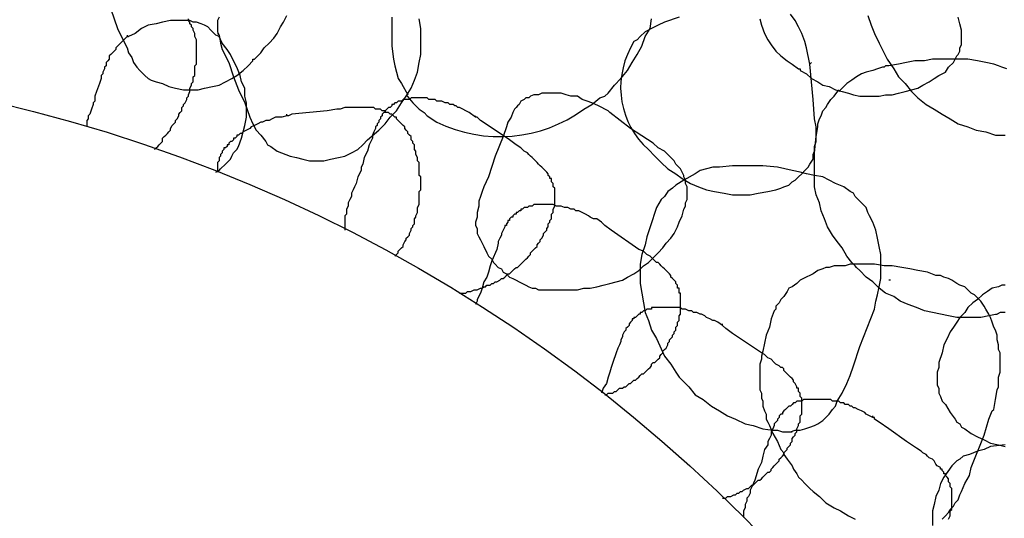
# Model space of a CAD drawing. Header units: millimetres. Extents: x 14 to 424, y 0 to 287.
# Tile 40 of 104: x 123 to 148, y 223 to 236. Entities that reach past the tile are written whole.
import ezdxf

# ---------------------------------------------------------------- set-up
doc = ezdxf.new("R2010")
doc.units = ezdxf.units.MM
doc.layers.add('PDF _0', color=7, linetype='Continuous')

msp = doc.modelspace()

# ---------------------------------------------------------------- linework, layer by layer
at = {"layer": 'PDF _0', "lineweight": 25}
for points in [[(125.501, 236.42), (125.667, 235.922), (125.792, 235.672), (125.916, 235.423), (125.958, 235.298), (126.041, 235.174), (126.082, 235.049), (126.165, 234.925), (126.249, 234.841), (126.373, 234.717), (126.456, 234.634), (126.539, 234.592), (126.664, 234.551), (126.83, 234.509), (126.996, 234.426), (127.163, 234.384), (127.37, 234.343), (127.536, 234.343), (127.744, 234.343), (127.91, 234.384), (128.118, 234.426), (128.284, 234.468), (128.45, 234.551), (128.617, 234.634), (128.741, 234.717), (128.907, 234.841), (129.032, 234.966), (129.157, 235.091), (129.157, 235.132), (129.198, 235.132), (129.24, 235.174), (129.364, 235.298), (129.447, 235.423), (129.572, 235.548), (129.697, 235.672), (129.78, 235.797), (129.863, 235.963), (129.946, 236.088), (130.029, 236.254)], [(128.284, 236.212), (128.243, 236.129), (128.243, 236.005), (128.243, 235.922), (128.243, 235.838), (128.284, 235.755), (128.326, 235.548), (128.367, 235.382), (128.533, 235.049), (128.658, 234.675), (128.783, 234.343), (128.949, 234.011), (129.073, 233.637), (129.157, 233.471), (129.24, 233.304), (129.364, 233.18), (129.489, 233.014), (129.53, 232.93), (129.614, 232.889), (129.78, 232.764), (130.112, 232.64), (130.278, 232.598), (130.444, 232.557), (130.611, 232.515), (130.818, 232.515), (130.984, 232.515), (131.151, 232.557), (131.358, 232.598), (131.525, 232.64), (131.691, 232.723), (131.857, 232.806), (131.981, 232.93), (132.106, 233.055), (132.397, 233.304), (132.563, 233.471), (132.688, 233.637), (132.854, 233.803), (132.979, 234.011), (133.103, 234.177), (133.228, 234.384), (133.311, 234.592), (133.394, 234.8), (133.435, 235.049), (133.477, 235.257), (133.477, 235.506), (133.477, 235.714), (133.477, 235.922), (133.435, 236.171)], [(132.729, 236.212), (132.729, 235.838), (132.729, 235.631), (132.729, 235.465), (132.771, 235.132), (132.812, 234.966), (132.854, 234.8), (132.895, 234.634), (132.979, 234.509), (133.145, 234.218)], [(142.201, 236.171), (142.243, 236.005), (142.326, 235.797), (142.409, 235.631), (142.492, 235.506), (142.616, 235.34), (142.741, 235.215), (142.907, 235.091), (143.032, 235.008), (143.198, 234.883), (143.24, 234.883), (143.24, 234.841), (143.406, 234.758), (143.53, 234.634), (143.697, 234.551), (143.821, 234.468), (143.987, 234.426), (144.154, 234.343), (144.32, 234.301), (144.486, 234.26), (144.61, 234.218), (144.777, 234.177), (144.943, 234.177), (145.109, 234.177), (145.275, 234.177), (145.441, 234.218), (145.608, 234.218), (145.774, 234.26), (145.94, 234.301), (146.106, 234.343), (146.272, 234.384), (146.397, 234.468), (146.563, 234.551), (146.688, 234.634), (146.812, 234.717), (146.978, 234.8), (147.062, 234.925), (147.186, 235.049), (147.228, 235.132), (147.269, 235.215), (147.311, 235.257), (147.352, 235.34), (147.352, 235.423), (147.394, 235.506), (147.394, 235.589), (147.394, 235.714), (147.394, 235.88), (147.352, 236.046), (147.311, 236.212)], [(143.489, 235.008), (143.406, 235.423), (143.364, 235.589), (143.281, 235.797), (143.198, 235.963), (143.115, 236.129), (142.99, 236.295)], [(144.984, 236.254), (145.067, 236.005), (145.151, 235.797), (145.275, 235.548), (145.483, 235.132), (145.649, 234.883), (145.774, 234.675), (145.857, 234.592), (145.94, 234.509), (146.106, 234.301), (146.272, 234.135), (146.48, 233.969), (146.688, 233.844), (146.895, 233.72), (147.103, 233.595), (147.311, 233.471), (147.56, 233.387), (147.768, 233.304), (148.017, 233.263), (148.266, 233.18), (148.391, 233.18), (148.516, 233.18)], [(128.201, 232.224), (128.284, 232.266), (128.326, 232.307), (128.45, 232.432), (128.575, 232.557), (128.617, 232.64), (128.658, 232.723), (128.741, 232.806), (128.783, 232.889), (128.866, 233.097), (128.907, 233.263), (128.949, 233.429), (128.99, 233.637), (128.99, 233.803), (128.99, 234.011), (128.949, 234.177), (128.949, 234.384), (128.866, 234.551), (128.824, 234.717), (128.741, 234.925), (128.658, 235.091), (128.575, 235.257), (128.492, 235.382), (128.367, 235.548), (128.284, 235.714), (128.201, 235.755), (128.118, 235.838), (128.076, 235.88), (127.993, 235.963), (127.91, 236.005), (127.827, 236.046), (127.703, 236.088), (127.619, 236.088), (127.536, 236.129), (127.412, 236.129), (127.329, 236.129), (127.246, 236.129), (127.038, 236.129), (126.83, 236.088), (126.664, 236.046), (126.456, 236.005), (126.29, 235.922), (126.124, 235.797), (125.958, 235.714)], [(126.622, 232.806), (126.664, 232.847), (126.706, 232.889), (126.747, 232.93), (126.789, 232.972), (126.83, 233.014), (126.83, 233.097), (126.872, 233.138), (126.913, 233.18), (126.955, 233.221), (126.996, 233.263), (127.038, 233.304), (127.038, 233.346), (127.079, 233.429), (127.121, 233.471), (127.163, 233.512), (127.163, 233.554), (127.204, 233.595), (127.246, 233.678), (127.246, 233.72), (127.287, 233.761), (127.329, 233.803), (127.329, 233.886), (127.37, 233.928), (127.37, 233.969), (127.412, 234.011), (127.453, 234.094), (127.453, 234.135), (127.495, 234.177), (127.495, 234.218), (127.536, 234.301), (127.536, 234.343), (127.536, 234.384), (127.578, 234.468), (127.578, 234.509), (127.619, 234.551), (127.619, 234.634), (127.619, 234.675), (127.661, 234.717), (127.661, 234.8), (127.661, 234.841), (127.661, 234.883), (127.661, 234.966), (127.703, 235.008), (127.703, 235.091), (127.703, 235.132), (127.703, 235.174), (127.703, 235.257), (127.703, 235.298), (127.703, 235.34), (127.703, 235.423), (127.703, 235.465), (127.703, 235.548), (127.703, 235.589), (127.703, 235.631), (127.661, 235.714), (127.661, 235.755), (127.661, 235.797), (127.619, 235.88), (127.619, 235.922), (127.578, 235.963), (127.578, 236.005), (127.536, 236.046), (127.536, 236.088), (127.495, 236.129), (127.495, 236.171)], [(125.916, 235.755), (125.916, 235.714), (125.958, 235.714), (125.916, 235.714), (125.875, 235.672), (125.833, 235.631), (125.792, 235.589), (125.75, 235.548), (125.709, 235.506), (125.667, 235.465), (125.625, 235.423), (125.625, 235.382), (125.584, 235.34), (125.542, 235.298), (125.501, 235.257), (125.459, 235.215), (125.459, 235.132), (125.418, 235.091), (125.376, 235.049), (125.376, 234.966), (125.335, 234.925), (125.335, 234.883), (125.293, 234.8), (125.293, 234.758), (125.252, 234.717), (125.252, 234.634), (125.21, 234.509), (125.127, 234.301), (125.085, 234.177), (125.085, 234.052), (125.044, 234.011), (125.044, 233.969), (125.002, 233.844), (124.961, 233.72), (124.919, 233.678), (124.919, 233.595), (124.878, 233.554), (124.878, 233.512), (124.878, 233.471), (124.878, 233.429), (124.878, 233.387)], [(128.243, 235.797), (128.284, 235.755)], [(127.703, 235.465), (127.703, 235.506)], [(148.557, 234.883), (148.432, 234.925), (148.349, 234.966), (148.225, 235.008), (148.017, 235.049), (147.809, 235.091), (147.56, 235.132), (147.352, 235.132), (147.103, 235.132), (146.895, 235.132), (146.646, 235.132), (146.438, 235.091), (146.189, 235.091), (145.981, 235.049), (145.774, 235.008), (145.524, 234.966), (145.441, 234.966), (145.4, 234.925), (145.358, 234.925), (145.234, 234.883), (145.109, 234.841), (144.943, 234.8), (144.818, 234.758), (144.694, 234.675), (144.569, 234.592), (144.444, 234.509), (144.237, 234.301)], [(128.866, 234.551), (128.866, 234.551)], [(148.516, 228.61), (148.391, 228.61), (148.308, 228.568), (148.1, 228.527), (147.892, 228.485), (147.685, 228.485), (147.477, 228.485), (147.269, 228.485), (147.062, 228.527), (146.854, 228.568), (146.646, 228.61), (146.438, 228.652), (146.231, 228.735), (146.023, 228.818), (145.815, 228.901), (145.649, 229.025), (145.441, 229.109), (145.275, 229.233), (145.109, 229.399), (144.943, 229.524), (144.777, 229.69), (144.694, 229.773), (144.652, 229.815), (144.569, 229.898), (144.444, 230.064), (144.32, 230.272), (144.195, 230.438), (144.07, 230.604), (143.946, 230.812), (143.863, 231.02), (143.78, 231.227), (143.738, 231.435), (143.655, 231.643), (143.613, 231.85), (143.613, 232.058), (143.613, 232.266), (143.613, 232.515), (143.613, 232.723), (143.655, 233.138), (143.697, 233.387), (143.697, 233.429), (143.697, 233.471), (143.738, 233.595), (143.78, 233.678), (143.821, 233.803), (143.904, 233.886), (143.946, 233.969), (144.029, 234.094), (144.112, 234.177), (144.237, 234.343)], [(146.231, 234.384), (146.231, 234.384)], [(134.889, 233.637), (134.723, 233.761), (134.64, 233.803), (134.557, 233.844), (134.474, 233.886), (134.433, 233.886), (134.391, 233.928), (134.349, 233.928), (134.308, 233.969), (134.266, 233.969), (134.225, 233.969), (134.183, 234.011), (134.142, 234.011), (134.1, 234.011), (134.017, 234.052), (133.976, 234.052), (133.934, 234.052), (133.892, 234.052), (133.851, 234.094), (133.809, 234.094), (133.768, 234.094), (133.726, 234.094), (133.685, 234.094), (133.643, 234.135), (133.56, 234.135), (133.519, 234.135), (133.477, 234.135), (133.435, 234.135), (133.394, 234.135), (133.352, 234.135), (133.311, 234.135), (133.269, 234.135), (133.228, 234.135), (133.186, 234.094), (133.103, 234.094), (133.062, 234.094), (133.02, 234.094), (132.979, 234.052), (132.937, 234.052), (132.895, 234.052), (132.854, 234.011), (132.812, 234.011), (132.771, 233.969), (132.729, 233.969), (132.729, 233.928), (132.688, 233.886), (132.646, 233.886), (132.605, 233.844), (132.563, 233.803), (132.563, 233.761), (132.522, 233.761), (132.48, 233.72), (132.48, 233.678), (132.438, 233.637), (132.438, 233.595), (132.397, 233.554), (132.397, 233.512), (132.355, 233.471), (132.355, 233.429), (132.314, 233.387), (132.314, 233.346), (132.272, 233.263), (132.231, 233.18), (132.231, 233.097), (132.189, 233.014), (132.148, 232.93), (132.106, 232.764), (132.023, 232.598), (131.981, 232.432), (131.94, 232.349), (131.94, 232.266), (131.857, 232.1), (131.815, 231.933), (131.774, 231.85), (131.732, 231.767), (131.691, 231.684), (131.691, 231.601), (131.649, 231.518), (131.608, 231.435), (131.608, 231.352), (131.566, 231.269), (131.566, 231.186), (131.566, 231.144), (131.525, 231.103), (131.525, 231.061), (131.525, 231.02), (131.525, 230.978), (131.525, 230.936), (131.525, 230.895), (131.525, 230.812), (131.525, 230.77), (131.525, 230.729)], [(130.029, 233.678), (129.904, 233.637), (129.821, 233.637), (129.738, 233.637), (129.655, 233.595), (129.572, 233.554), (129.489, 233.554), (129.406, 233.512), (129.364, 233.512), (129.281, 233.471), (129.198, 233.429), (129.115, 233.387), (129.073, 233.346), (128.99, 233.304), (128.907, 233.263), (128.866, 233.221), (128.824, 233.221), (128.783, 233.18), (128.741, 233.18), (128.741, 233.138), (128.7, 233.097), (128.658, 233.097), (128.658, 233.055), (128.617, 233.014), (128.575, 233.014), (128.533, 232.972), (128.533, 232.93), (128.492, 232.93), (128.492, 232.889), (128.45, 232.847), (128.409, 232.847), (128.409, 232.806), (128.367, 232.764), (128.367, 232.723), (128.326, 232.681), (128.326, 232.64), (128.284, 232.598), (128.284, 232.557), (128.284, 232.515), (128.243, 232.474), (128.243, 232.432), (128.243, 232.39), (128.243, 232.349), (128.243, 232.307), (128.243, 232.266), (128.243, 232.224)], [(132.812, 230.064), (132.854, 230.106), (132.895, 230.147), (132.895, 230.189), (132.937, 230.23), (132.979, 230.272), (133.02, 230.313), (133.02, 230.355), (133.062, 230.438), (133.103, 230.479), (133.103, 230.521), (133.145, 230.563), (133.186, 230.604), (133.186, 230.646), (133.228, 230.729), (133.228, 230.77), (133.269, 230.812), (133.269, 230.853), (133.311, 230.895), (133.311, 230.978), (133.311, 231.02), (133.352, 231.061), (133.352, 231.103), (133.394, 231.186), (133.394, 231.227), (133.394, 231.269), (133.394, 231.31), (133.435, 231.393), (133.435, 231.435), (133.435, 231.476), (133.435, 231.56), (133.435, 231.601), (133.435, 231.643), (133.435, 231.726), (133.477, 231.767), (133.477, 231.809), (133.477, 231.85), (133.477, 231.933), (133.477, 231.975), (133.477, 232.017), (133.477, 232.1), (133.435, 232.141), (133.435, 232.183), (133.435, 232.224), (133.435, 232.307), (133.435, 232.349), (133.435, 232.39), (133.435, 232.474), (133.394, 232.515), (133.394, 232.557), (133.394, 232.598), (133.352, 232.681), (133.352, 232.723), (133.352, 232.764), (133.311, 232.806), (133.311, 232.889), (133.311, 232.93), (133.269, 232.972), (133.269, 233.014), (133.228, 233.055), (133.228, 233.138), (133.186, 233.18), (133.145, 233.221), (133.145, 233.263), (133.103, 233.304), (133.062, 233.346), (133.062, 233.387), (133.02, 233.429), (132.979, 233.471), (132.937, 233.512), (132.895, 233.554), (132.854, 233.595), (132.854, 233.637), (132.812, 233.637), (132.771, 233.678), (132.729, 233.72), (132.688, 233.72), (132.646, 233.761), (132.605, 233.761), (132.563, 233.761), (132.563, 233.803), (132.522, 233.803), (132.48, 233.803), (132.438, 233.844), (132.355, 233.844), (132.314, 233.844), (132.272, 233.886), (132.189, 233.886), (132.148, 233.886), (132.106, 233.886), (132.023, 233.886), (131.981, 233.886), (131.898, 233.886), (131.857, 233.886), (131.815, 233.886), (131.732, 233.886), (131.649, 233.886), (131.525, 233.886), (131.4, 233.844), (131.317, 233.844), (131.068, 233.803), (130.611, 233.761), (130.154, 233.72), (130.071, 233.678), (130.029, 233.678), (130.029, 233.72)], [(134.474, 229.109), (134.516, 229.109), (134.557, 229.109), (134.64, 229.109), (134.682, 229.15), (134.723, 229.15), (134.765, 229.15), (134.848, 229.192), (134.889, 229.192), (134.931, 229.192), (135.014, 229.233), (135.056, 229.233), (135.097, 229.275), (135.139, 229.275), (135.18, 229.316), (135.263, 229.316), (135.305, 229.358), (135.346, 229.358), (135.388, 229.399), (135.43, 229.399), (135.513, 229.441), (135.554, 229.482), (135.596, 229.482), (135.637, 229.524), (135.679, 229.566), (135.72, 229.607), (135.762, 229.607), (135.803, 229.649), (135.845, 229.69), (135.886, 229.732), (135.928, 229.773), (135.97, 229.773), (136.011, 229.815), (136.053, 229.856), (136.094, 229.898), (136.136, 229.939), (136.177, 229.981), (136.219, 230.022), (136.26, 230.064), (136.302, 230.106), (136.302, 230.147), (136.343, 230.189), (136.385, 230.23), (136.427, 230.272), (136.468, 230.313), (136.468, 230.355), (136.51, 230.396), (136.551, 230.438), (136.551, 230.479), (136.593, 230.521), (136.634, 230.604), (136.634, 230.646), (136.676, 230.687), (136.717, 230.729), (136.717, 230.77), (136.759, 230.812), (136.759, 230.895), (136.8, 230.936), (136.8, 230.978), (136.842, 231.02), (136.842, 231.061), (136.842, 231.144), (136.884, 231.186), (136.884, 231.227), (136.884, 231.269), (136.925, 231.352), (136.925, 231.393), (136.925, 231.435), (136.925, 231.518), (136.925, 231.56), (136.925, 231.601), (136.925, 231.684), (136.925, 231.726), (136.925, 231.767), (136.925, 231.809), (136.884, 231.85), (136.884, 231.892), (136.884, 231.933), (136.842, 231.975), (136.842, 232.017), (136.842, 232.058), (136.8, 232.058), (136.8, 232.1), (136.759, 232.141), (136.759, 232.183), (136.717, 232.224), (136.676, 232.266), (136.634, 232.307), (136.593, 232.349), (136.551, 232.39), (136.51, 232.432), (136.468, 232.474), (136.427, 232.515), (136.385, 232.557), (136.343, 232.598), (136.302, 232.64), (136.26, 232.681), (136.219, 232.723), (136.136, 232.764), (136.053, 232.847), (135.928, 232.93), (135.762, 233.055), (135.388, 233.304), (135.014, 233.554), (134.931, 233.637), (134.889, 233.637), (134.889, 233.678)], [(142.201, 231.684), (142.201, 231.684)], [(138.213, 226.491), (138.254, 226.491), (138.296, 226.533), (138.379, 226.533), (138.421, 226.533), (138.462, 226.574), (138.504, 226.574), (138.545, 226.616), (138.587, 226.658), (138.67, 226.658), (138.711, 226.699), (138.753, 226.699), (138.794, 226.741), (138.836, 226.782), (138.878, 226.782), (138.919, 226.824), (138.961, 226.865), (139.002, 226.865), (139.044, 226.907), (139.085, 226.948), (139.127, 226.99), (139.168, 227.031), (139.21, 227.031), (139.251, 227.073), (139.293, 227.114), (139.335, 227.156), (139.376, 227.198), (139.418, 227.239), (139.418, 227.281), (139.459, 227.322), (139.501, 227.322), (139.542, 227.364), (139.584, 227.405), (139.625, 227.447), (139.625, 227.488), (139.667, 227.53), (139.708, 227.571), (139.708, 227.613), (139.75, 227.655), (139.792, 227.696), (139.833, 227.779), (139.833, 227.821), (139.875, 227.862), (139.875, 227.904), (139.916, 227.945), (139.958, 227.987), (139.958, 228.028), (139.999, 228.07), (139.999, 228.112), (140.041, 228.153), (140.041, 228.236), (140.082, 228.278), (140.082, 228.319), (140.082, 228.361), (140.124, 228.402), (140.124, 228.485), (140.124, 228.527), (140.165, 228.568), (140.165, 228.61), (140.165, 228.693), (140.165, 228.735), (140.165, 228.776), (140.165, 228.818), (140.165, 228.901), (140.165, 228.942), (140.165, 228.984), (140.165, 229.025), (140.165, 229.067), (140.165, 229.109), (140.124, 229.109), (140.124, 229.15), (140.124, 229.192), (140.124, 229.233), (140.082, 229.233), (140.082, 229.275), (140.082, 229.316), (140.041, 229.358), (140.041, 229.399), (139.999, 229.441), (139.958, 229.482), (139.916, 229.524), (139.916, 229.566), (139.875, 229.607), (139.833, 229.649), (139.792, 229.69), (139.75, 229.732), (139.708, 229.773), (139.667, 229.815), (139.625, 229.856), (139.584, 229.898), (139.542, 229.898), (139.459, 229.981), (139.376, 230.064), (139.293, 230.106), (139.21, 230.189), (139.085, 230.23), (138.379, 230.729), (138.213, 230.853), (138.171, 230.895), (138.13, 230.936), (138.005, 231.02), (137.922, 231.02), (137.839, 231.061), (137.797, 231.103), (137.714, 231.144), (137.631, 231.186), (137.548, 231.227), (137.465, 231.227), (137.424, 231.269), (137.34, 231.269), (137.257, 231.31), (137.174, 231.31), (137.091, 231.352), (137.008, 231.352), (136.967, 231.352), (136.884, 231.393), (136.842, 231.393), (136.8, 231.393), (136.759, 231.393), (136.717, 231.393), (136.676, 231.393), (136.634, 231.393), (136.593, 231.393), (136.551, 231.393), (136.51, 231.393), (136.468, 231.393), (136.427, 231.393), (136.385, 231.393), (136.343, 231.352), (136.302, 231.352), (136.26, 231.352), (136.219, 231.31), (136.177, 231.31), (136.136, 231.31), (136.094, 231.269), (136.053, 231.269), (136.053, 231.227), (136.011, 231.227), (135.97, 231.186), (135.928, 231.186), (135.928, 231.144), (135.886, 231.144), (135.845, 231.103), (135.845, 231.061), (135.803, 231.061), (135.762, 231.02), (135.762, 230.978), (135.72, 230.978), (135.72, 230.936), (135.679, 230.895), (135.679, 230.853), (135.637, 230.853), (135.637, 230.812), (135.596, 230.729), (135.554, 230.646), (135.554, 230.604), (135.513, 230.521), (135.471, 230.438), (135.471, 230.396), (135.43, 230.23), (135.305, 229.939), (135.263, 229.815), (135.222, 229.649), (135.18, 229.524), (135.097, 229.399), (135.056, 229.233), (135.014, 229.109), (134.931, 228.942), (134.931, 228.901), (134.889, 228.818)], [(146.895, 223.293), (146.978, 223.376), (147.062, 223.459), (147.103, 223.542), (147.186, 223.625), (147.228, 223.708), (147.311, 223.791), (147.352, 223.916), (147.394, 223.999), (147.477, 224.206), (147.602, 224.414), (147.643, 224.622), (147.975, 225.453), (148.1, 225.868), (148.183, 226.076), (148.225, 226.117), (148.266, 226.367), (148.308, 226.616), (148.349, 226.699), (148.349, 226.824), (148.349, 226.948), (148.391, 227.073), (148.391, 227.198), (148.391, 227.322), (148.391, 227.447), (148.391, 227.571), (148.349, 227.655), (148.349, 227.779), (148.308, 227.904), (148.308, 228.028), (148.266, 228.153), (148.225, 228.236), (148.183, 228.361), (148.142, 228.485), (148.1, 228.568), (148.017, 228.693), (147.975, 228.776), (147.892, 228.901), (147.809, 228.984), (147.726, 229.067), (147.643, 229.109), (147.56, 229.192), (147.477, 229.275), (147.352, 229.316), (147.269, 229.358), (147.145, 229.441), (147.062, 229.482), (146.937, 229.524), (146.854, 229.566), (146.729, 229.566), (146.521, 229.649), (146.272, 229.69), (146.064, 229.732), (145.857, 229.773), (145.608, 229.815), (145.4, 229.815), (145.151, 229.856), (144.943, 229.856), (144.818, 229.856), (144.735, 229.856), (144.61, 229.856), (144.569, 229.856), (144.527, 229.856), (144.403, 229.815), (144.237, 229.815), (144.112, 229.815), (143.987, 229.773), (143.904, 229.773), (143.821, 229.732), (143.697, 229.69), (143.572, 229.607), (143.323, 229.482), (143.24, 229.441), (143.156, 229.358), (143.032, 229.275), (142.949, 229.233), (142.907, 229.15), (142.824, 229.025), (142.741, 228.942), (142.7, 228.859), (142.616, 228.776), (142.616, 228.735), (142.616, 228.693), (142.575, 228.652), (142.492, 228.444), (142.45, 228.236), (142.367, 228.028), (142.326, 227.821), (142.284, 227.613), (142.243, 227.488), (142.243, 227.405), (142.201, 227.281), (142.201, 227.198), (142.201, 227.073), (142.201, 226.948), (142.201, 226.865), (142.201, 226.741), (142.201, 226.616), (142.243, 226.533), (142.243, 226.408), (142.284, 226.325), (142.284, 226.201), (142.326, 226.076), (142.367, 225.993), (142.367, 225.868), (142.409, 225.785), (142.45, 225.702), (142.533, 225.494), (142.658, 225.287), (142.741, 225.079), (142.824, 224.996), (142.824, 224.954), (142.907, 224.83), (143.032, 224.663), (143.073, 224.58), (143.156, 224.456), (143.198, 224.373), (143.281, 224.29), (143.364, 224.206), (143.406, 224.165), (143.489, 224.082), (143.572, 223.999), (143.738, 223.874), (143.904, 223.708), (144.112, 223.583), (144.278, 223.5), (144.486, 223.376), (144.652, 223.293)], [(145.566, 229.441), (145.524, 229.441)], [(148.516, 229.316), (148.432, 229.316), (148.349, 229.275), (148.183, 229.233), (148.059, 229.15), (147.934, 229.067), (147.809, 228.942), (147.685, 228.859), (147.56, 228.735), (147.477, 228.61), (147.352, 228.485), (147.269, 228.361), (147.186, 228.236), (147.103, 228.112), (147.02, 227.945), (146.937, 227.779), (146.895, 227.571), (146.812, 227.322), (146.812, 227.198), (146.771, 227.073), (146.771, 226.99), (146.771, 226.865), (146.771, 226.741), (146.812, 226.658), (146.812, 226.533), (146.854, 226.45), (146.895, 226.325), (146.978, 226.242), (147.103, 226.034), (147.228, 225.868), (147.269, 225.785), (147.352, 225.744), (147.394, 225.66), (147.477, 225.619), (147.643, 225.494), (147.809, 225.411), (147.975, 225.328), (148.142, 225.245), (148.349, 225.204), (148.516, 225.162)], [(141.246, 228.278), (141.121, 228.361), (141.038, 228.402), (140.996, 228.402), (140.913, 228.444), (140.83, 228.485), (140.789, 228.527), (140.705, 228.568), (140.664, 228.568), (140.581, 228.61), (140.498, 228.61), (140.456, 228.652), (140.373, 228.652), (140.29, 228.693), (140.207, 228.693), (140.165, 228.735), (140.082, 228.735), (139.999, 228.735), (139.916, 228.735), (139.875, 228.735), (139.833, 228.735), (139.792, 228.735), (139.75, 228.735), (139.708, 228.735), (139.667, 228.735), (139.625, 228.735), (139.584, 228.735), (139.542, 228.735), (139.501, 228.735), (139.459, 228.735), (139.418, 228.735), (139.418, 228.693), (139.376, 228.693), (139.335, 228.693), (139.293, 228.693), (139.251, 228.652), (139.21, 228.652), (139.168, 228.61), (139.127, 228.61), (139.127, 228.568), (139.085, 228.568), (139.044, 228.527), (139.002, 228.485), (138.961, 228.485), (138.961, 228.444), (138.919, 228.444), (138.919, 228.402), (138.878, 228.361), (138.836, 228.319), (138.836, 228.278), (138.794, 228.236), (138.753, 228.195), (138.753, 228.153), (138.711, 228.112), (138.67, 228.028), (138.67, 227.987), (138.628, 227.904), (138.628, 227.862), (138.587, 227.779), (138.545, 227.696), (138.504, 227.571), (138.421, 227.322), (138.379, 227.198), (138.338, 227.073), (138.296, 226.948), (138.254, 226.782), (138.171, 226.658), (138.13, 226.533)], [(148.266, 228.568), (148.308, 228.568)], [(141.246, 223.833), (141.329, 223.833), (141.37, 223.874), (141.412, 223.874), (141.453, 223.874), (141.536, 223.916), (141.578, 223.916), (141.619, 223.957), (141.661, 223.957), (141.702, 223.999), (141.744, 223.999), (141.786, 224.04), (141.869, 224.082), (141.91, 224.082), (141.952, 224.123), (141.993, 224.165), (142.035, 224.165), (142.076, 224.206), (142.118, 224.248), (142.159, 224.29), (142.201, 224.29), (142.243, 224.331), (142.284, 224.373), (142.326, 224.414), (142.367, 224.456), (142.409, 224.497), (142.45, 224.497), (142.492, 224.539), (142.492, 224.58), (142.533, 224.622), (142.575, 224.663), (142.616, 224.705), (142.658, 224.747), (142.7, 224.788), (142.7, 224.83), (142.741, 224.871), (142.783, 224.913), (142.824, 224.954), (142.824, 224.996), (142.866, 225.037), (142.907, 225.079), (142.907, 225.12), (142.949, 225.162), (142.99, 225.204), (142.99, 225.245), (143.032, 225.287), (143.032, 225.37), (143.073, 225.411), (143.115, 225.453), (143.115, 225.494), (143.156, 225.536), (143.156, 225.577), (143.156, 225.619), (143.198, 225.702), (143.198, 225.744), (143.24, 225.785), (143.24, 225.827), (143.24, 225.868), (143.24, 225.951), (143.281, 225.993), (143.281, 226.034), (143.281, 226.117), (143.281, 226.159), (143.281, 226.201), (143.281, 226.242), (143.281, 226.325), (143.281, 226.367), (143.281, 226.408), (143.24, 226.45), (143.24, 226.491), (143.24, 226.533), (143.198, 226.574), (143.198, 226.616), (143.198, 226.658), (143.156, 226.658), (143.156, 226.699), (143.115, 226.782), (143.073, 226.824), (143.073, 226.865), (143.032, 226.907), (142.99, 226.948), (142.949, 226.99), (142.907, 227.031), (142.866, 227.073), (142.824, 227.114), (142.824, 227.156), (142.783, 227.198), (142.741, 227.198), (142.7, 227.239), (142.616, 227.281), (142.575, 227.322), (142.492, 227.405), (142.409, 227.447), (142.326, 227.53), (142.243, 227.571), (141.495, 228.07), (141.329, 228.195), (141.246, 228.278), (141.246, 228.319)], [(145.109, 225.91), (144.943, 225.993), (144.901, 226.034), (144.818, 226.076), (144.735, 226.117), (144.652, 226.159), (144.61, 226.159), (144.569, 226.201), (144.527, 226.201), (144.486, 226.242), (144.444, 226.242), (144.403, 226.242), (144.361, 226.284), (144.32, 226.284), (144.278, 226.284), (144.237, 226.325), (144.195, 226.325), (144.154, 226.325), (144.112, 226.325), (144.07, 226.325), (144.029, 226.367), (143.987, 226.367), (143.946, 226.367), (143.904, 226.367), (143.863, 226.367), (143.821, 226.367), (143.738, 226.367), (143.697, 226.367), (143.655, 226.367), (143.613, 226.367), (143.572, 226.367), (143.53, 226.367), (143.489, 226.367), (143.447, 226.367), (143.406, 226.367), (143.364, 226.367), (143.323, 226.367), (143.281, 226.325), (143.24, 226.325), (143.198, 226.325), (143.156, 226.325), (143.115, 226.284), (143.073, 226.284), (143.032, 226.242), (142.99, 226.201), (142.949, 226.201), (142.907, 226.159), (142.866, 226.117), (142.824, 226.076), (142.783, 226.034), (142.783, 225.993), (142.741, 225.993), (142.7, 225.951), (142.7, 225.91), (142.658, 225.868), (142.658, 225.827), (142.616, 225.785), (142.575, 225.744), (142.575, 225.702), (142.533, 225.619), (142.492, 225.536), (142.492, 225.453), (142.45, 225.37), (142.409, 225.287), (142.409, 225.204), (142.326, 225.079), (142.284, 224.913), (142.243, 224.747), (142.159, 224.58), (142.076, 224.29), (141.993, 224.123), (141.952, 224.04), (141.952, 223.957), (141.91, 223.874), (141.869, 223.833), (141.869, 223.75), (141.827, 223.666), (141.827, 223.583), (141.786, 223.5), (141.786, 223.417), (141.786, 223.334)], [(147.062, 223.293), (147.103, 223.376), (147.103, 223.417), (147.103, 223.5), (147.145, 223.542), (147.145, 223.583), (147.145, 223.625), (147.145, 223.666), (147.145, 223.708), (147.145, 223.75), (147.145, 223.791), (147.145, 223.833), (147.145, 223.874), (147.145, 223.916), (147.145, 223.957), (147.145, 223.999), (147.145, 224.04), (147.145, 224.082), (147.103, 224.123), (147.103, 224.165), (147.103, 224.206), (147.062, 224.248), (147.062, 224.29), (147.062, 224.331), (147.02, 224.373), (146.978, 224.414), (146.978, 224.456), (146.937, 224.456), (146.937, 224.497), (146.895, 224.539), (146.895, 224.58), (146.854, 224.58), (146.854, 224.622), (146.771, 224.663), (146.729, 224.705), (146.688, 224.788), (146.646, 224.83), (146.563, 224.871), (146.521, 224.913), (146.48, 224.954), (146.397, 224.996), (146.355, 225.037), (146.231, 225.12), (146.106, 225.204), (145.981, 225.287), (145.524, 225.619), (145.275, 225.785), (145.151, 225.868), (145.151, 225.91), (145.109, 225.91), (145.109, 225.951)], [(142.99, 225.536), (143.032, 225.536)], [(148.516, 225.204), (148.142, 225.162), (147.975, 225.079), (147.809, 225.037), (147.602, 224.954), (147.435, 224.913), (147.352, 224.83), (147.269, 224.788), (147.145, 224.663), (146.937, 224.373), (146.854, 224.206), (146.812, 224.04), (146.729, 223.874), (146.688, 223.666), (146.646, 223.5), (146.646, 223.334), (146.646, 223.126)]]:
    msp.add_lwpolyline(points, dxfattribs=at)
for points in [[(140.124, 236.212), (139.75, 236.088), (139.584, 236.005), (139.418, 235.922), (139.251, 235.838), (139.127, 235.714), (139.044, 235.631), (138.961, 235.589), (138.878, 235.423, 0.346813), (139.335, 232.806), (139.501, 232.64), (139.667, 232.474), (139.833, 232.307), (140.041, 232.183), (140.207, 232.058), (140.415, 231.933), (140.622, 231.85), (140.83, 231.767), (141.038, 231.726), (141.287, 231.684), (141.495, 231.643), (141.744, 231.643), (141.952, 231.643), (142.159, 231.684), (142.409, 231.726), (142.616, 231.767), (142.741, 231.809), (142.824, 231.85), (142.949, 231.892), (143.032, 231.975), (143.115, 232.017), (143.198, 232.1), (143.281, 232.183), (143.364, 232.266), (143.447, 232.349), (143.489, 232.432), (143.572, 232.557), (143.572, 232.681), (143.613, 232.764), (143.613, 232.889), (143.655, 233.014), (143.655, 233.138), (143.655, 233.387), (143.613, 233.595), (143.572, 234.094), (143.489, 235.008), (143.53, 235.049)], [(133.103, 234.218), (133.269, 234.011), (133.352, 233.928), (133.435, 233.844), (133.56, 233.761), (133.643, 233.678), (133.892, 233.512, 0.277817), (137.673, 233.844), (137.881, 233.969), (138.088, 234.135), (138.213, 234.177), (138.296, 234.26), (138.462, 234.468), (138.628, 234.634), (138.794, 234.841), (138.919, 235.049), (139.044, 235.257), (139.168, 235.465), (139.251, 235.714), (139.376, 235.922), (139.418, 236.171)]]:
    msp.add_lwpolyline(points, format="xyb", dxfattribs=at)
for points in [[(138.296, 233.803), (138.047, 233.928), (137.881, 234.011), (137.756, 234.052), (137.631, 234.094), (137.507, 234.177), (137.34, 234.177), (137.216, 234.218), (137.091, 234.26), (136.925, 234.26), (136.8, 234.26), (136.634, 234.26), (136.593, 234.26), (136.51, 234.218), (136.427, 234.218), (136.385, 234.218), (136.302, 234.177), (136.26, 234.135), (136.177, 234.135), (136.136, 234.094), (136.053, 234.052), (136.011, 233.969), (135.97, 233.928), (135.928, 233.886), (135.886, 233.844), (135.845, 233.761), (135.803, 233.637), (135.72, 233.512), (135.679, 233.387), (135.596, 233.138), (135.388, 232.64), (135.222, 232.1), (135.097, 231.85), (135.056, 231.726), (135.014, 231.601), (134.973, 231.476), (134.973, 231.352), (134.931, 231.186), (134.931, 231.061), (134.889, 230.936), (134.889, 230.853), (134.931, 230.77), (134.931, 230.729), (134.931, 230.646), (134.973, 230.563), (135.014, 230.479), (135.097, 230.313), (135.18, 230.147), (135.222, 230.064), (135.305, 229.981), (135.346, 229.898), (135.388, 229.856), (135.471, 229.773), (135.554, 229.732), (135.596, 229.649), (135.679, 229.607), (135.762, 229.524), (135.845, 229.482), (135.928, 229.441), (136.011, 229.399), (136.094, 229.358), (136.177, 229.316), (136.26, 229.275), (136.343, 229.233), (136.427, 229.233), (136.51, 229.192), (136.593, 229.192), (136.717, 229.192), (136.884, 229.192), (137.05, 229.192), (137.257, 229.192), (137.299, 229.192), (137.34, 229.192), (137.507, 229.192), (137.673, 229.233), (137.839, 229.233), (138.005, 229.275), (138.171, 229.316), (138.338, 229.358), (138.504, 229.399), (138.67, 229.441), (138.794, 229.524), (138.961, 229.607), (139.085, 229.69), (139.21, 229.815), (139.335, 229.898), (139.459, 230.022), (139.584, 230.147), (139.708, 230.272), (139.792, 230.396), (139.916, 230.521), (139.999, 230.646), (140.082, 230.812), (140.124, 230.936), (140.207, 231.103), (140.248, 231.269), (140.29, 231.352), (140.29, 231.435), (140.332, 231.518), (140.332, 231.601), (140.332, 231.684), (140.332, 231.767), (140.332, 231.85), (140.29, 231.933), (140.29, 232.017), (140.248, 232.1), (140.248, 232.141), (140.207, 232.224), (140.165, 232.307), (140.082, 232.39), (140.041, 232.432), (139.999, 232.515), (139.916, 232.598), (139.875, 232.64), (139.75, 232.764), (139.584, 232.847), (139.459, 232.972), (138.878, 233.346), (138.338, 233.761)], [(139.542, 231.31), (139.376, 230.812), (139.293, 230.563), (139.251, 230.355), (139.168, 230.106), (139.127, 229.856), (139.127, 229.607), (139.127, 229.358), (139.168, 229.109), (139.21, 228.859), (139.251, 228.61), (139.335, 228.402), (139.418, 228.153), (139.542, 227.945), (139.75, 227.488), (139.916, 227.281), (140.041, 227.073), (140.124, 226.948), (140.207, 226.865), (140.373, 226.699), (140.539, 226.491), (140.747, 226.367), (140.955, 226.201), (141.162, 226.076), (141.37, 225.951), (141.578, 225.868), (141.827, 225.744), (142.035, 225.702), (142.284, 225.619), (142.533, 225.577), (142.658, 225.577), (142.783, 225.536), (142.907, 225.536), (142.99, 225.536), (143.115, 225.577), (143.24, 225.577), (143.364, 225.619), (143.489, 225.66), (143.613, 225.702), (143.697, 225.744), (143.821, 225.827), (143.904, 225.91), (143.987, 225.993), (144.07, 226.117), (144.154, 226.201), (144.195, 226.325), (144.32, 226.533), (144.444, 226.782), (144.527, 226.99), (144.61, 227.239), (144.777, 227.738), (145.151, 228.693), (145.192, 228.901), (145.234, 229.067), (145.275, 229.275), (145.317, 229.482), (145.317, 229.69), (145.317, 229.898), (145.317, 230.106), (145.275, 230.313), (145.234, 230.521), (145.192, 230.729), (145.109, 230.936), (145.026, 231.103), (144.984, 231.186), (144.943, 231.31), (144.86, 231.393), (144.818, 231.435), (144.735, 231.518), (144.652, 231.601), (144.61, 231.684), (144.527, 231.726), (144.361, 231.85), (144.154, 231.933), (143.987, 232.017), (143.821, 232.1), (143.613, 232.141), (143.406, 232.183), (143.24, 232.224), (143.032, 232.266), (142.658, 232.349), (142.284, 232.39), (141.869, 232.39), (141.661, 232.39), (141.495, 232.39), (141.162, 232.349), (140.996, 232.349), (140.83, 232.307), (140.664, 232.266), (140.539, 232.183), (140.248, 232.017), (140.041, 231.892), (139.958, 231.809), (139.833, 231.726), (139.75, 231.601), (139.667, 231.518)]]:
    msp.add_lwpolyline(points, close=True, dxfattribs=at)
msp.add_circle((113.516, 195.064), 39.985, dxfattribs=at)

doc.saveas('drawing.dxf')
